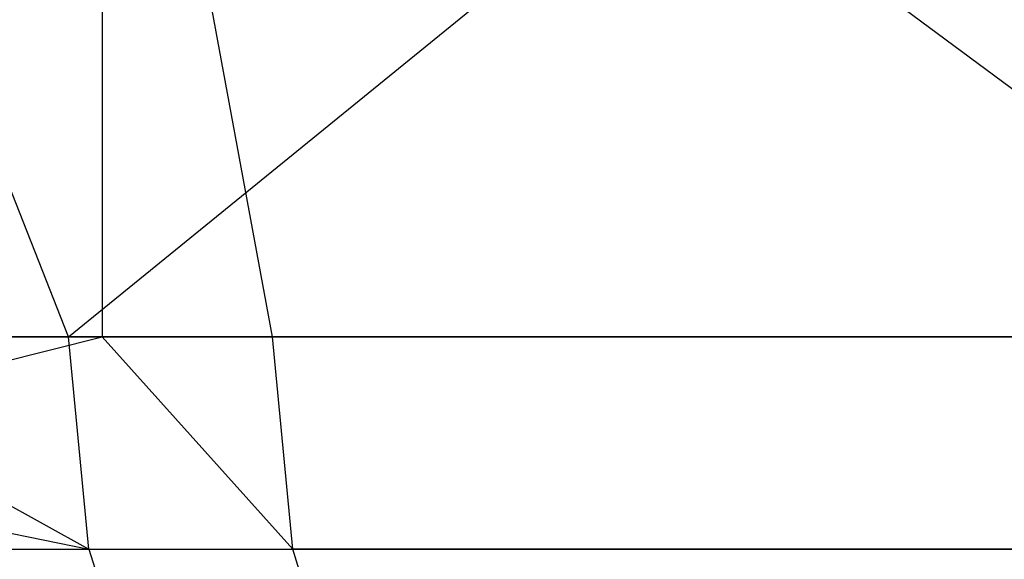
# Model space of a CAD drawing. Extents: x -172 to 172, y -29 to 28.
# Tile 138 of 256: x -106 to -99, y -16 to -12. Entities that reach past the tile are written whole.
import ezdxf

# ---------------------------------------------------------------- set-up
doc = ezdxf.new("R2010")
doc.units = 0
doc.header["$LTSCALE"] = 25.4
doc.layers.get('0').update_dxf_attribs({"linetype": 'CONTINUOUS'})

msp = doc.modelspace()

# ---------------------------------------------------------------- linework, layer by layer
at = {"color": 0}
for p, q in [((-105.5931, -14.2997, -1379.6552), (-108.2276, -7.5997, -1377.5745)), ((-105.5931, -14.2997, -1379.6552), (-108.2276, -7.5997, -1377.5745)), ((-105.5931, -14.2997, -1379.6552), (-97.355, -7.5997, -1385.6519)), ((-105.5931, -14.2997, -1379.6552), (-97.355, -7.5997, -1385.6519)), ((-96.3046, -14.2997, -1100.1359), (-105.3478, -7.5997, -1106.6555)), ((-105.3478, -7.5997, -1106.6555), (-105.3478, -14.2997, -1106.6555)), ((-104.1093, -14.2997, -1105.7092), (-105.3478, -7.5997, -1106.6555)), ((-96.3046, -14.2997, -1100.1359), (-105.3478, -7.5997, -1106.6555)), ((-104.1093, -14.2997, -1105.7092), (-105.3478, -7.5997, -1106.6555)), ((-105.3478, -7.5997, -1106.6555), (-105.3478, -14.2997, -1106.6555)), ((-113.0106, -14.2997, -1373.576), (-105.4433, -15.8448, -1379.4617)), ((-113.0106, -14.2997, -1373.576), (-105.4433, -15.8448, -1379.4617)), ((-111.5922, -14.2997, -1111.7076), (-105.3478, -14.2997, -1106.6555)), ((-111.5922, -14.2997, -1111.7076), (-105.3478, -14.2997, -1106.6555)), ((-111.4339, -15.8448, -1111.8943), (-105.3478, -14.2997, -1106.6555)), ((-111.4339, -15.8448, -1111.8943), (-105.3478, -14.2997, -1106.6555)), ((-105.5931, -14.2997, -1379.6552), (-108.2276, -14.2997, -1377.5745)), ((-108.2276, -14.2997, -1377.5745), (-105.4433, -15.8448, -1379.4617)), ((-105.5931, -14.2997, -1379.6552), (-108.2276, -14.2997, -1377.5745)), ((-108.2276, -14.2997, -1377.5745), (-105.4433, -15.8448, -1379.4617)), ((-97.8493, -14.2997, -1385.3127), (-105.5931, -14.2997, -1379.6552)), ((-105.4433, -15.8448, -1379.4617), (-105.5931, -14.2997, -1379.6552)), ((-105.4433, -15.8448, -1379.4617), (-105.5931, -14.2997, -1379.6552)), ((-97.8493, -14.2997, -1385.3127), (-105.5931, -14.2997, -1379.6552)), ((-105.3478, -14.2997, -1106.6555), (-104.1093, -14.2997, -1105.7092)), ((-105.3478, -14.2997, -1106.6555), (-103.9616, -15.8448, -1105.9043)), ((-105.3478, -14.2997, -1106.6555), (-104.1093, -14.2997, -1105.7092)), ((-105.3478, -14.2997, -1106.6555), (-103.9616, -15.8448, -1105.9043)), ((-104.1093, -14.2997, -1105.7092), (-96.3046, -14.2997, -1100.1359)), ((-104.1093, -14.2997, -1105.7092), (-96.3046, -14.2997, -1100.1359)), ((-103.9616, -15.8448, -1105.9043), (-104.1093, -14.2997, -1105.7092)), ((-103.9616, -15.8448, -1105.9043), (-104.1093, -14.2997, -1105.7092)), ((-112.8503, -15.8448, -1373.3912), (-105.4433, -15.8448, -1379.4617)), ((-112.8503, -15.8448, -1373.3912), (-105.4433, -15.8448, -1379.4617)), ((-111.4339, -15.8448, -1111.8943), (-103.9616, -15.8448, -1105.9043)), ((-111.4339, -15.8448, -1111.8943), (-103.9616, -15.8448, -1105.9043)), ((-105.4433, -15.8448, -1379.4617), (-105.0086, -17.2386, -1378.9)), ((-105.4433, -15.8448, -1379.4617), (-97.7104, -15.8448, -1385.1112)), ((-105.4433, -15.8448, -1379.4617), (-105.0086, -17.2386, -1378.9)), ((-105.4433, -15.8448, -1379.4617), (-97.7104, -15.8448, -1385.1112)), ((-96.168, -15.8448, -1100.339), (-103.9616, -15.8448, -1105.9043)), ((-103.533, -17.2386, -1106.4706), (-103.9616, -15.8448, -1105.9043)), ((-96.168, -15.8448, -1100.339), (-103.9616, -15.8448, -1105.9043)), ((-103.533, -17.2386, -1106.4706), (-103.9616, -15.8448, -1105.9043))]:
    msp.add_line(p, q, dxfattribs=at)

doc.saveas('drawing.dxf')
